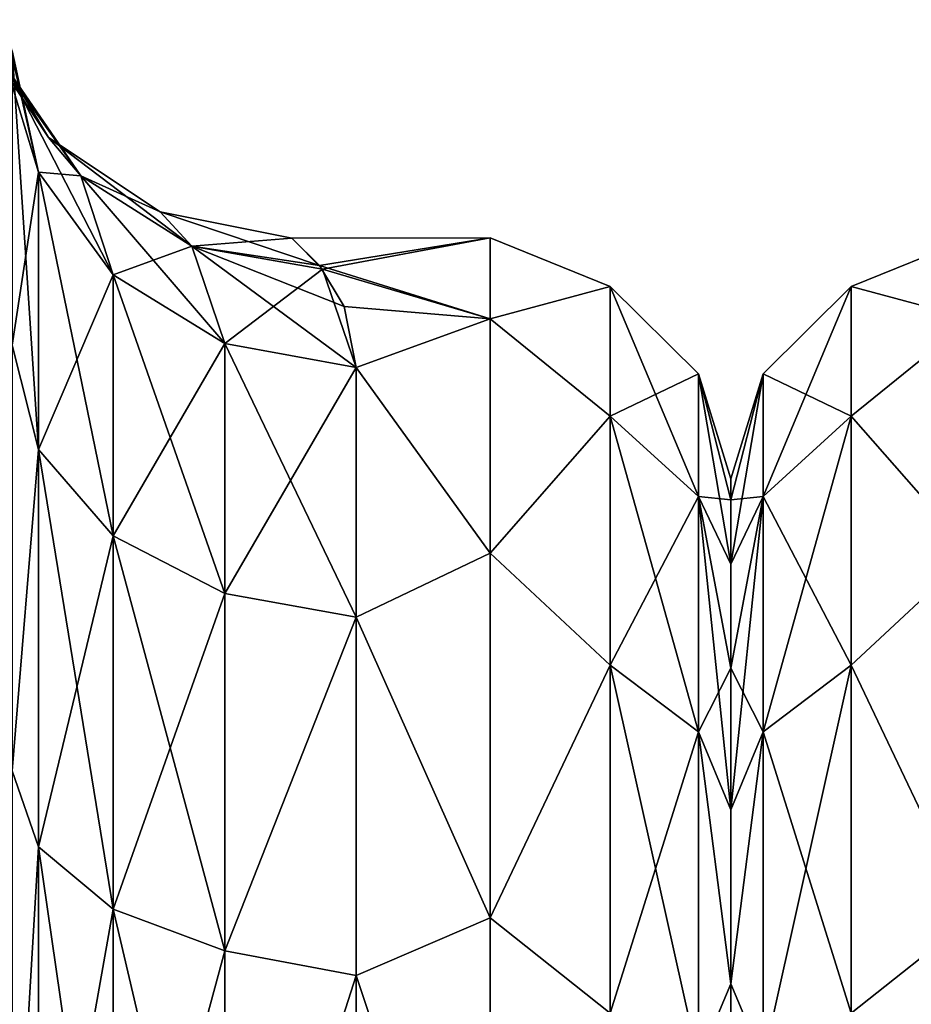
# Model space of a CAD drawing. Extents: x -100 to 297, y -1575 to 75.
# Tile 23 of 256: x 36 to 49, y -1459 to -1445. Entities that reach past the tile are written whole.
import ezdxf

# ---------------------------------------------------------------- set-up
doc = ezdxf.new("R2010")
doc.units = 0
doc.header["$LTSCALE"] = 41.718519
for name, color, linetype in [('104', 7, 'CONTINUOUS'), ('122', 7, 'CONTINUOUS'), ('139', 7, 'CONTINUOUS'), ('51', 7, 'CONTINUOUS'), ('53', 7, 'CONTINUOUS'), ('67', 7, 'CONTINUOUS'), ('68', 7, 'CONTINUOUS'), ('69', 7, 'CONTINUOUS')]:
    doc.layers.add(name, color=color, linetype=linetype)

msp = doc.modelspace()

# ---------------------------------------------------------------- linework, layer by layer
at = {"layer": '104', "linetype": 'CONTINUOUS'}
for points in [[(35.55, -1445.277, -11.265), (35.428, -1444.825, -8.597), (35.931, -1447.041, -10.522), (35.55, -1445.277, -11.265)], [(35.931, -1447.041, -10.522), (35.428, -1444.825, -8.597), (35.471, -1445.528, -5.765), (35.931, -1447.041, -10.522)], [(35.471, -1445.528, -5.765), (34.993, -1444.913, 0), (36.548, -1447.095, -5.321), (35.471, -1445.528, -5.765)], [(34.993, -1444.913, 0), (35.471, -1445.528, 5.765), (36.079, -1446.537, 0), (34.993, -1444.913, 0)], [(36.548, -1447.095, -5.321), (34.993, -1444.913, 0), (36.079, -1446.537, 0), (36.548, -1447.095, -5.321)], [(35.55, -1445.277, 11.265), (35.931, -1447.041, 10.522), (35.471, -1445.528, 5.765), (35.55, -1445.277, 11.265)], [(35.471, -1445.528, 5.765), (35.931, -1447.041, 10.522), (36.548, -1447.095, 5.321), (35.471, -1445.528, 5.765)], [(37.016, -1448.537, -9.891), (35.931, -1447.041, -10.522), (35.471, -1445.528, -5.765), (37.016, -1448.537, -9.891)], [(37.016, -1448.537, -9.891), (35.471, -1445.528, -5.765), (36.548, -1447.095, -5.321), (37.016, -1448.537, -9.891)], [(36.079, -1446.537, 0), (35.471, -1445.528, 5.765), (36.548, -1447.095, 5.321), (36.079, -1446.537, 0)], [(36.548, -1447.095, -5.321), (36.079, -1446.537, 0), (38.16, -1448.12, -4.915), (36.548, -1447.095, -5.321)], [(36.079, -1446.537, 0), (36.548, -1447.095, 5.321), (37.703, -1447.621, 0), (36.079, -1446.537, 0)], [(38.16, -1448.12, -4.915), (36.079, -1446.537, 0), (37.703, -1447.621, 0), (38.16, -1448.12, -4.915)], [(35.931, -1447.041, 10.522), (37.016, -1448.537, 9.891), (36.548, -1447.095, 5.321), (35.931, -1447.041, 10.522)], [(36.548, -1447.095, 5.321), (37.016, -1448.537, 9.891), (38.16, -1448.12, 4.915), (36.548, -1447.095, 5.321)], [(38.64, -1449.535, -9.47), (37.016, -1448.537, -9.891), (36.548, -1447.095, -5.321), (38.64, -1449.535, -9.47)], [(38.64, -1449.535, -9.47), (36.548, -1447.095, -5.321), (38.16, -1448.12, -4.915), (38.64, -1449.535, -9.47)], [(37.703, -1447.621, 0), (36.548, -1447.095, 5.321), (38.16, -1448.12, 4.915), (37.703, -1447.621, 0)], [(39.616, -1448.003, 0.353), (40.018, -1448.399, -4.361), (37.703, -1447.621, 0), (39.616, -1448.003, 0.353)], [(39.616, -1448.003, 0.353), (37.703, -1447.621, 0), (38.16, -1448.12, 4.915), (39.616, -1448.003, 0.353)], [(40.018, -1448.399, -4.361), (38.16, -1448.12, -4.915), (37.703, -1447.621, 0), (40.018, -1448.399, -4.361)], [(37.016, -1448.537, 9.891), (38.64, -1449.535, 9.47), (38.16, -1448.12, 4.915), (37.016, -1448.537, 9.891)], [(40.061, -1448.454, 4.644), (39.616, -1448.003, 0.353), (38.16, -1448.12, 4.915), (40.061, -1448.454, 4.644)], [(38.64, -1449.535, 9.47), (40.061, -1448.454, 4.644), (38.16, -1448.12, 4.915), (38.64, -1449.535, 9.47)], [(40.018, -1448.399, -4.361), (40.379, -1448.999, -6.851), (38.16, -1448.12, -4.915), (40.018, -1448.399, -4.361)], [(40.379, -1448.999, -6.851), (40.55, -1449.885, -9.323), (38.16, -1448.12, -4.915), (40.379, -1448.999, -6.851)], [(40.55, -1449.885, -9.323), (38.64, -1449.535, -9.47), (38.16, -1448.12, -4.915), (40.55, -1449.885, -9.323)], [(40.55, -1449.885, 9.323), (40.061, -1448.454, 4.644), (38.64, -1449.535, 9.47), (40.55, -1449.885, 9.323)]]:
    msp.add_3dface(points, dxfattribs=at)
at = {"layer": '122', "linetype": 'CONTINUOUS'}
for points in [[(46, -1451.503, 0), (46, -1451.812, -3.561), (46, -1451.812, 3.561), (46, -1451.503, 0)], [(46, -1451.812, -3.561), (46, -1452.746, -7.031), (46, -1451.812, 3.561), (46, -1451.812, -3.561)], [(46, -1451.812, 3.561), (46, -1452.746, -7.031), (46, -1452.746, 7.031), (46, -1451.812, 3.561)], [(46, -1452.746, -7.031), (46, -1454.257, -10.263), (46, -1452.746, 7.031), (46, -1452.746, -7.031)], [(46, -1452.746, 7.031), (46, -1454.257, -10.263), (46, -1454.257, 10.263), (46, -1452.746, 7.031)], [(46, -1454.257, -10.263), (46, -1456.319, -13.204), (46, -1454.257, 10.263), (46, -1454.257, -10.263)], [(46, -1454.257, 10.263), (46, -1456.319, -13.204), (46, -1456.319, 13.204), (46, -1454.257, 10.263)], [(46, -1456.319, -13.204), (46, -1458.853, -15.726), (46, -1456.319, 13.204), (46, -1456.319, -13.204)], [(46, -1456.319, 13.204), (46, -1458.853, -15.726), (46, -1458.853, 15.726), (46, -1456.319, 13.204)], [(46, -1458.853, -15.726), (46, -1461.781, -17.77), (46, -1458.853, 15.726), (46, -1458.853, -15.726)], [(46, -1458.853, 15.726), (46, -1461.781, -17.77), (46, -1461.781, 17.77), (46, -1458.853, 15.726)]]:
    msp.add_3dface(points, dxfattribs=at)
at = {"layer": '139', "linetype": 'CONTINUOUS'}
for points in [[(49.5, -1449.175, 7.416), (49.5, -1448, 0), (47.752, -1448.708, 3.349), (49.5, -1449.175, 7.416)], [(49.5, -1448, 0), (49.5, -1449.175, -7.416), (47.752, -1448.708, -3.349), (49.5, -1448, 0)], [(49.5, -1448, 0), (47.752, -1448.708, -3.349), (47.752, -1448.708, 3.349), (49.5, -1448, 0)], [(47.752, -1448.708, 3.349), (46.469, -1451.761, 9.243), (47.752, -1450.595, 9.776), (47.752, -1448.708, 3.349)], [(47.752, -1448.708, -3.349), (46.469, -1449.976, 3.167), (47.752, -1448.708, 3.349), (47.752, -1448.708, -3.349)], [(46.469, -1449.976, 3.167), (46.469, -1451.761, 9.243), (47.752, -1448.708, 3.349), (46.469, -1449.976, 3.167)], [(47.752, -1450.595, -9.776), (46.469, -1449.976, -3.167), (47.752, -1448.708, -3.349), (47.752, -1450.595, -9.776)], [(46.469, -1449.976, -3.167), (46.469, -1449.976, 3.167), (47.752, -1448.708, -3.349), (46.469, -1449.976, -3.167)], [(49.5, -1449.175, 7.416), (47.752, -1448.708, 3.349), (47.752, -1450.595, 9.776), (49.5, -1449.175, 7.416)], [(49.5, -1449.175, -7.416), (47.752, -1450.595, -9.776), (47.752, -1448.708, -3.349), (49.5, -1449.175, -7.416)], [(49.5, -1452.584, 14.107), (49.5, -1449.175, 7.416), (47.752, -1450.595, 9.776), (49.5, -1452.584, 14.107)], [(49.5, -1449.175, -7.416), (49.5, -1452.584, -14.107), (47.752, -1450.595, -9.776), (49.5, -1449.175, -7.416)], [(46, -1451.812, -3.561), (46, -1451.503, 0), (46.469, -1449.976, -3.167), (46, -1451.812, -3.561)], [(46.469, -1451.761, -9.243), (46, -1451.812, -3.561), (46.469, -1449.976, -3.167), (46.469, -1451.761, -9.243)], [(46, -1451.503, 0), (46, -1451.812, 3.561), (46.469, -1449.976, 3.167), (46, -1451.503, 0)], [(46.469, -1449.976, -3.167), (46, -1451.503, 0), (46.469, -1449.976, 3.167), (46.469, -1449.976, -3.167)], [(46, -1451.812, 3.561), (46, -1452.746, 7.031), (46.469, -1449.976, 3.167), (46, -1451.812, 3.561)], [(46.469, -1449.976, 3.167), (46, -1452.746, 7.031), (46.469, -1451.761, 9.243), (46.469, -1449.976, 3.167)], [(46.469, -1451.761, -9.243), (46.469, -1449.976, -3.167), (47.752, -1450.595, -9.776), (46.469, -1451.761, -9.243)], [(47.752, -1450.595, 9.776), (46.469, -1455.185, 14.571), (47.752, -1454.216, 15.41), (47.752, -1450.595, 9.776)], [(46.469, -1451.761, 9.243), (46.469, -1455.185, 14.571), (47.752, -1450.595, 9.776), (46.469, -1451.761, 9.243)], [(47.752, -1454.216, -15.41), (46.469, -1451.761, -9.243), (47.752, -1450.595, -9.776), (47.752, -1454.216, -15.41)], [(49.5, -1452.584, 14.107), (47.752, -1450.595, 9.776), (47.752, -1454.216, 15.41), (49.5, -1452.584, 14.107)], [(49.5, -1452.584, -14.107), (47.752, -1454.216, -15.41), (47.752, -1450.595, -9.776), (49.5, -1452.584, -14.107)], [(46, -1454.257, -10.263), (46, -1452.746, -7.031), (46.469, -1451.761, -9.243), (46, -1454.257, -10.263)], [(46.469, -1455.185, -14.571), (46, -1454.257, -10.263), (46.469, -1451.761, -9.243), (46.469, -1455.185, -14.571)], [(46, -1452.746, -7.031), (46, -1451.812, -3.561), (46.469, -1451.761, -9.243), (46, -1452.746, -7.031)], [(46, -1452.746, 7.031), (46, -1454.257, 10.263), (46.469, -1451.761, 9.243), (46, -1452.746, 7.031)], [(46, -1454.257, 10.263), (46, -1456.319, 13.204), (46.469, -1451.761, 9.243), (46, -1454.257, 10.263)], [(46.469, -1451.761, 9.243), (46, -1456.319, 13.204), (46.469, -1455.185, 14.571), (46.469, -1451.761, 9.243)], [(46.469, -1455.185, -14.571), (46.469, -1451.761, -9.243), (47.752, -1454.216, -15.41), (46.469, -1455.185, -14.571)], [(49.5, -1457.893, 19.416), (49.5, -1452.584, 14.107), (47.752, -1454.216, 15.41), (49.5, -1457.893, 19.416)], [(49.5, -1452.584, -14.107), (49.5, -1457.893, -19.416), (47.752, -1454.216, -15.41), (49.5, -1452.584, -14.107)], [(46, -1456.319, -13.204), (46, -1454.257, -10.263), (46.469, -1455.185, -14.571), (46, -1456.319, -13.204)], [(47.752, -1454.216, 15.41), (46.469, -1459.971, 18.718), (47.752, -1459.278, 19.796), (47.752, -1454.216, 15.41)], [(46.469, -1455.185, 14.571), (46.469, -1459.971, 18.718), (47.752, -1454.216, 15.41), (46.469, -1455.185, 14.571)], [(47.752, -1459.278, -19.796), (46.469, -1455.185, -14.571), (47.752, -1454.216, -15.41), (47.752, -1459.278, -19.796)], [(49.5, -1457.893, 19.416), (47.752, -1454.216, 15.41), (47.752, -1459.278, 19.796), (49.5, -1457.893, 19.416)], [(49.5, -1457.893, -19.416), (47.752, -1459.278, -19.796), (47.752, -1454.216, -15.41), (49.5, -1457.893, -19.416)], [(46, -1458.853, -15.726), (46, -1456.319, -13.204), (46.469, -1455.185, -14.571), (46, -1458.853, -15.726)], [(46.469, -1459.971, -18.718), (46, -1458.853, -15.726), (46.469, -1455.185, -14.571), (46.469, -1459.971, -18.718)], [(46, -1456.319, 13.204), (46, -1458.853, 15.726), (46.469, -1455.185, 14.571), (46, -1456.319, 13.204)], [(46.469, -1455.185, 14.571), (46, -1458.853, 15.726), (46.469, -1459.971, 18.718), (46.469, -1455.185, 14.571)], [(46.469, -1459.971, -18.718), (46.469, -1455.185, -14.571), (47.752, -1459.278, -19.796), (46.469, -1459.971, -18.718)], [(49.5, -1464.584, 22.825), (49.5, -1457.893, 19.416), (47.752, -1459.278, 19.796), (49.5, -1464.584, 22.825)], [(49.5, -1457.893, -19.416), (49.5, -1464.584, -22.825), (47.752, -1459.278, -19.796), (49.5, -1457.893, -19.416)], [(46, -1461.781, -17.77), (46, -1458.853, -15.726), (46.469, -1459.971, -18.718), (46, -1461.781, -17.77)], [(46, -1458.853, 15.726), (46, -1461.781, 17.77), (46.469, -1459.971, 18.718), (46, -1458.853, 15.726)]]:
    msp.add_3dface(points, dxfattribs=at)
at = {"layer": '51', "linetype": 'CONTINUOUS'}
for points in [[(46, -1451.503, 0), (46, -1451.812, 3.561), (46, -1451.812, -3.561), (46, -1451.503, 0)], [(46, -1451.812, 3.561), (46, -1452.746, 7.031), (46, -1451.812, -3.561), (46, -1451.812, 3.561)], [(46, -1451.812, -3.561), (46, -1452.746, 7.031), (46, -1452.746, -7.031), (46, -1451.812, -3.561)], [(46, -1452.746, 7.031), (46, -1454.257, 10.263), (46, -1452.746, -7.031), (46, -1452.746, 7.031)], [(46, -1452.746, -7.031), (46, -1454.257, 10.263), (46, -1454.257, -10.263), (46, -1452.746, -7.031)], [(46, -1454.257, 10.263), (46, -1456.319, 13.204), (46, -1454.257, -10.263), (46, -1454.257, 10.263)], [(46, -1454.257, -10.263), (46, -1456.319, 13.204), (46, -1456.319, -13.204), (46, -1454.257, -10.263)], [(46, -1456.319, 13.204), (46, -1458.853, 15.726), (46, -1456.319, -13.204), (46, -1456.319, 13.204)], [(46, -1456.319, -13.204), (46, -1458.853, 15.726), (46, -1458.853, -15.726), (46, -1456.319, -13.204)], [(46, -1458.853, 15.726), (46, -1461.781, 17.77), (46, -1458.853, -15.726), (46, -1458.853, 15.726)], [(46, -1458.853, -15.726), (46, -1461.781, 17.77), (46, -1461.781, -17.77), (46, -1458.853, -15.726)]]:
    msp.add_3dface(points, dxfattribs=at)
at = {"layer": '53', "linetype": 'CONTINUOUS'}
for points in [[(40.061, -1448.454, 4.644), (42.5, -1448, 0), (39.616, -1448.003, 0.353), (40.061, -1448.454, 4.644)], [(39.616, -1448.003, 0.353), (42.5, -1448, 0), (40.018, -1448.399, -4.361), (39.616, -1448.003, 0.353)], [(42.5, -1448, 0), (42.5, -1449.175, -7.416), (40.018, -1448.399, -4.361), (42.5, -1448, 0)], [(42.5, -1449.175, 7.416), (42.5, -1448, 0), (40.061, -1448.454, 4.644), (42.5, -1449.175, 7.416)], [(40.018, -1448.399, -4.361), (42.5, -1449.175, -7.416), (40.379, -1448.999, -6.851), (40.018, -1448.399, -4.361)], [(40.55, -1449.885, 9.323), (42.5, -1449.175, 7.416), (40.061, -1448.454, 4.644), (40.55, -1449.885, 9.323)], [(40.379, -1448.999, -6.851), (42.5, -1449.175, -7.416), (40.55, -1449.885, -9.323), (40.379, -1448.999, -6.851)], [(42.5, -1449.175, -7.416), (42.5, -1452.584, -14.107), (40.55, -1449.885, -9.323), (42.5, -1449.175, -7.416)], [(42.5, -1452.584, 14.107), (42.5, -1449.175, 7.416), (40.55, -1449.885, 9.323), (42.5, -1452.584, 14.107)], [(40.55, -1449.885, -9.323), (42.5, -1452.584, -14.107), (40.55, -1453.519, -15.312), (40.55, -1449.885, -9.323)], [(40.55, -1453.519, 15.312), (42.5, -1452.584, 14.107), (40.55, -1449.885, 9.323), (40.55, -1453.519, 15.312)], [(42.5, -1452.584, -14.107), (42.5, -1457.893, -19.416), (40.55, -1453.519, -15.312), (42.5, -1452.584, -14.107)], [(42.5, -1457.893, 19.416), (42.5, -1452.584, 14.107), (40.55, -1453.519, 15.312), (42.5, -1457.893, 19.416)], [(40.55, -1453.519, -15.312), (42.5, -1457.893, -19.416), (40.55, -1458.729, -19.997), (40.55, -1453.519, -15.312)], [(40.55, -1458.729, 19.997), (42.5, -1457.893, 19.416), (40.55, -1453.519, 15.312), (40.55, -1458.729, 19.997)], [(42.5, -1457.893, -19.416), (42.5, -1464.584, -22.825), (40.55, -1458.729, -19.997), (42.5, -1457.893, -19.416)], [(42.5, -1464.584, 22.825), (42.5, -1457.893, 19.416), (40.55, -1458.729, 19.997), (42.5, -1464.584, 22.825)], [(40.55, -1458.729, -19.997), (42.5, -1464.584, -22.825), (40.55, -1465.069, -22.977), (40.55, -1458.729, -19.997)], [(40.55, -1465.069, 22.977), (42.5, -1464.584, 22.825), (40.55, -1458.729, 19.997), (40.55, -1465.069, 22.977)]]:
    msp.add_3dface(points, dxfattribs=at)
at = {"layer": '67', "linetype": 'CONTINUOUS'}
for points in [[(35.55, -1445.277, 11.265), (35.55, -1449.561, 18.367), (35.931, -1447.041, 10.522), (35.55, -1445.277, 11.265)], [(35.931, -1447.041, 10.522), (35.55, -1449.561, 18.367), (35.931, -1451.079, 17.205), (35.931, -1447.041, 10.522)], [(35.931, -1447.041, 10.522), (35.931, -1451.079, 17.205), (37.016, -1448.537, 9.891), (35.931, -1447.041, 10.522)], [(37.016, -1448.537, 9.891), (35.931, -1451.079, 17.205), (37.016, -1452.333, 16.173), (37.016, -1448.537, 9.891)], [(38.64, -1449.535, 9.47), (37.016, -1448.537, 9.891), (37.016, -1452.333, 16.173), (38.64, -1449.535, 9.47)], [(35.55, -1449.561, 18.367), (35.55, -1455.753, 24.019), (35.931, -1451.079, 17.205), (35.55, -1449.561, 18.367)], [(38.641, -1453.171, 15.485), (38.64, -1449.535, 9.47), (37.016, -1452.333, 16.173), (38.641, -1453.171, 15.485)], [(38.641, -1453.171, 15.485), (40.55, -1449.885, 9.323), (38.64, -1449.535, 9.47), (38.641, -1453.171, 15.485)], [(40.55, -1453.519, 15.312), (40.55, -1449.885, 9.323), (38.641, -1453.171, 15.485), (40.55, -1453.519, 15.312)], [(35.931, -1451.079, 17.205), (35.55, -1455.753, 24.019), (35.931, -1456.857, 22.458), (35.931, -1451.079, 17.205)], [(35.931, -1451.079, 17.205), (35.931, -1456.857, 22.458), (37.016, -1452.333, 16.173), (35.931, -1451.079, 17.205)], [(37.016, -1452.333, 16.173), (35.931, -1456.857, 22.458), (37.016, -1457.765, 21.111), (37.016, -1452.333, 16.173)], [(38.641, -1453.171, 15.485), (37.016, -1452.333, 16.173), (37.016, -1457.765, 21.111), (38.641, -1453.171, 15.485)], [(38.641, -1458.371, 20.213), (38.641, -1453.171, 15.485), (37.016, -1457.765, 21.111), (38.641, -1458.371, 20.213)], [(38.641, -1458.371, 20.213), (40.55, -1453.519, 15.312), (38.641, -1453.171, 15.485), (38.641, -1458.371, 20.213)], [(40.55, -1458.729, 19.997), (40.55, -1453.519, 15.312), (38.641, -1458.371, 20.213), (40.55, -1458.729, 19.997)], [(35.55, -1455.753, 24.019), (35.55, -1463.296, 27.66), (35.931, -1456.857, 22.458), (35.55, -1455.753, 24.019)], [(35.931, -1456.857, 22.458), (35.55, -1463.296, 27.66), (35.931, -1463.893, 25.844), (35.931, -1456.857, 22.458)], [(35.931, -1456.857, 22.458), (35.931, -1463.893, 25.844), (37.016, -1457.765, 21.111), (35.931, -1456.857, 22.458)], [(37.016, -1457.765, 21.111), (35.931, -1463.893, 25.844), (37.017, -1464.379, 24.295), (37.016, -1457.765, 21.111)], [(38.641, -1458.371, 20.213), (37.016, -1457.765, 21.111), (37.017, -1464.379, 24.295), (38.641, -1458.371, 20.213)], [(38.642, -1464.703, 23.261), (38.641, -1458.371, 20.213), (37.017, -1464.379, 24.295), (38.642, -1464.703, 23.261)], [(38.642, -1464.703, 23.261), (40.55, -1458.729, 19.997), (38.641, -1458.371, 20.213), (38.642, -1464.703, 23.261)], [(40.55, -1465.069, 22.977), (40.55, -1458.729, 19.997), (38.642, -1464.703, 23.261), (40.55, -1465.069, 22.977)]]:
    msp.add_3dface(points, dxfattribs=at)
at = {"layer": '68', "linetype": 'CONTINUOUS'}
for points in [[(35.55, -1449.561, -18.367), (35.55, -1445.277, -11.265), (35.931, -1451.079, -17.205), (35.55, -1449.561, -18.367)], [(35.931, -1451.079, -17.205), (35.55, -1445.277, -11.265), (35.931, -1447.041, -10.522), (35.931, -1451.079, -17.205)], [(35.931, -1451.079, -17.205), (35.931, -1447.041, -10.522), (37.016, -1452.333, -16.173), (35.931, -1451.079, -17.205)], [(35.931, -1447.041, -10.522), (37.016, -1448.537, -9.891), (37.016, -1452.333, -16.173), (35.931, -1447.041, -10.522)], [(38.64, -1449.535, -9.47), (38.641, -1453.171, -15.485), (37.016, -1448.537, -9.891), (38.64, -1449.535, -9.47)], [(37.016, -1448.537, -9.891), (38.641, -1453.171, -15.485), (37.016, -1452.333, -16.173), (37.016, -1448.537, -9.891)], [(35.55, -1455.753, -24.019), (35.55, -1449.561, -18.367), (35.931, -1451.079, -17.205), (35.55, -1455.753, -24.019)], [(40.55, -1449.885, -9.323), (40.55, -1453.519, -15.312), (38.64, -1449.535, -9.47), (40.55, -1449.885, -9.323)], [(38.64, -1449.535, -9.47), (40.55, -1453.519, -15.312), (38.641, -1453.171, -15.485), (38.64, -1449.535, -9.47)], [(35.931, -1456.857, -22.458), (35.55, -1455.753, -24.019), (35.931, -1451.079, -17.205), (35.931, -1456.857, -22.458)], [(35.931, -1456.857, -22.458), (35.931, -1451.079, -17.205), (37.016, -1457.765, -21.111), (35.931, -1456.857, -22.458)], [(37.016, -1457.765, -21.111), (35.931, -1451.079, -17.205), (37.016, -1452.333, -16.173), (37.016, -1457.765, -21.111)], [(38.641, -1453.171, -15.485), (38.641, -1458.371, -20.213), (37.016, -1452.333, -16.173), (38.641, -1453.171, -15.485)], [(38.641, -1458.371, -20.213), (37.016, -1457.765, -21.111), (37.016, -1452.333, -16.173), (38.641, -1458.371, -20.213)], [(38.641, -1453.171, -15.485), (40.55, -1453.519, -15.312), (38.641, -1458.371, -20.213), (38.641, -1453.171, -15.485)], [(40.55, -1453.519, -15.312), (40.55, -1458.729, -19.997), (38.641, -1458.371, -20.213), (40.55, -1453.519, -15.312)], [(35.55, -1463.296, -27.66), (35.55, -1455.753, -24.019), (35.931, -1456.857, -22.458), (35.55, -1463.296, -27.66)], [(35.931, -1463.893, -25.844), (35.55, -1463.296, -27.66), (35.931, -1456.857, -22.458), (35.931, -1463.893, -25.844)], [(35.931, -1463.893, -25.844), (35.931, -1456.857, -22.458), (37.017, -1464.379, -24.295), (35.931, -1463.893, -25.844)], [(37.017, -1464.379, -24.295), (35.931, -1456.857, -22.458), (37.016, -1457.765, -21.111), (37.017, -1464.379, -24.295)], [(38.641, -1458.371, -20.213), (38.642, -1464.703, -23.261), (37.016, -1457.765, -21.111), (38.641, -1458.371, -20.213)], [(38.642, -1464.703, -23.261), (37.017, -1464.379, -24.295), (37.016, -1457.765, -21.111), (38.642, -1464.703, -23.261)], [(38.641, -1458.371, -20.213), (40.55, -1458.729, -19.997), (38.642, -1464.703, -23.261), (38.641, -1458.371, -20.213)], [(40.55, -1458.729, -19.997), (40.55, -1465.069, -22.977), (38.642, -1464.703, -23.261), (40.55, -1458.729, -19.997)]]:
    msp.add_3dface(points, dxfattribs=at)
at = {"layer": '69', "linetype": 'CONTINUOUS'}
for points in [[(42.5, -1449.175, -7.416), (42.5, -1448, 0), (44.248, -1448.708, -3.349), (42.5, -1449.175, -7.416)], [(42.5, -1448, 0), (42.5, -1449.175, 7.416), (44.248, -1448.708, 3.349), (42.5, -1448, 0)], [(42.5, -1448, 0), (44.248, -1448.708, 3.349), (44.248, -1448.708, -3.349), (42.5, -1448, 0)], [(42.5, -1449.175, -7.416), (44.248, -1448.708, -3.349), (44.248, -1450.595, -9.776), (42.5, -1449.175, -7.416)], [(42.5, -1449.175, 7.416), (44.248, -1450.595, 9.776), (44.248, -1448.708, 3.349), (42.5, -1449.175, 7.416)], [(44.248, -1448.708, 3.349), (45.531, -1449.976, -3.167), (44.248, -1448.708, -3.349), (44.248, -1448.708, 3.349)], [(45.531, -1449.976, -3.167), (45.531, -1451.761, -9.243), (44.248, -1448.708, -3.349), (45.531, -1449.976, -3.167)], [(44.248, -1450.595, 9.776), (45.531, -1449.976, 3.167), (44.248, -1448.708, 3.349), (44.248, -1450.595, 9.776)], [(44.248, -1448.708, -3.349), (45.531, -1451.761, -9.243), (44.248, -1450.595, -9.776), (44.248, -1448.708, -3.349)], [(45.531, -1449.976, 3.167), (45.531, -1449.976, -3.167), (44.248, -1448.708, 3.349), (45.531, -1449.976, 3.167)], [(42.5, -1452.584, -14.107), (42.5, -1449.175, -7.416), (44.248, -1450.595, -9.776), (42.5, -1452.584, -14.107)], [(42.5, -1449.175, 7.416), (42.5, -1452.584, 14.107), (44.248, -1450.595, 9.776), (42.5, -1449.175, 7.416)], [(45.531, -1451.761, 9.243), (45.531, -1449.976, 3.167), (44.248, -1450.595, 9.776), (45.531, -1451.761, 9.243)], [(46, -1451.812, 3.561), (46, -1451.503, 0), (45.531, -1449.976, 3.167), (46, -1451.812, 3.561)], [(45.531, -1451.761, 9.243), (46, -1451.812, 3.561), (45.531, -1449.976, 3.167), (45.531, -1451.761, 9.243)], [(46, -1451.503, 0), (46, -1451.812, -3.561), (45.531, -1449.976, -3.167), (46, -1451.503, 0)], [(45.531, -1449.976, 3.167), (46, -1451.503, 0), (45.531, -1449.976, -3.167), (45.531, -1449.976, 3.167)], [(46, -1451.812, -3.561), (46, -1452.746, -7.031), (45.531, -1449.976, -3.167), (46, -1451.812, -3.561)], [(45.531, -1449.976, -3.167), (46, -1452.746, -7.031), (45.531, -1451.761, -9.243), (45.531, -1449.976, -3.167)], [(42.5, -1452.584, -14.107), (44.248, -1450.595, -9.776), (44.248, -1454.216, -15.41), (42.5, -1452.584, -14.107)], [(42.5, -1452.584, 14.107), (44.248, -1454.216, 15.41), (44.248, -1450.595, 9.776), (42.5, -1452.584, 14.107)], [(45.531, -1451.761, -9.243), (45.531, -1455.185, -14.571), (44.248, -1450.595, -9.776), (45.531, -1451.761, -9.243)], [(44.248, -1454.216, 15.41), (45.531, -1451.761, 9.243), (44.248, -1450.595, 9.776), (44.248, -1454.216, 15.41)], [(44.248, -1450.595, -9.776), (45.531, -1455.185, -14.571), (44.248, -1454.216, -15.41), (44.248, -1450.595, -9.776)], [(45.531, -1455.185, 14.571), (45.531, -1451.761, 9.243), (44.248, -1454.216, 15.41), (45.531, -1455.185, 14.571)], [(46, -1454.257, 10.263), (46, -1452.746, 7.031), (45.531, -1451.761, 9.243), (46, -1454.257, 10.263)], [(45.531, -1455.185, 14.571), (46, -1454.257, 10.263), (45.531, -1451.761, 9.243), (45.531, -1455.185, 14.571)], [(46, -1452.746, 7.031), (46, -1451.812, 3.561), (45.531, -1451.761, 9.243), (46, -1452.746, 7.031)], [(46, -1452.746, -7.031), (46, -1454.257, -10.263), (45.531, -1451.761, -9.243), (46, -1452.746, -7.031)], [(46, -1454.257, -10.263), (46, -1456.319, -13.204), (45.531, -1451.761, -9.243), (46, -1454.257, -10.263)], [(45.531, -1451.761, -9.243), (46, -1456.319, -13.204), (45.531, -1455.185, -14.571), (45.531, -1451.761, -9.243)], [(42.5, -1457.893, -19.416), (42.5, -1452.584, -14.107), (44.248, -1454.216, -15.41), (42.5, -1457.893, -19.416)], [(42.5, -1452.584, 14.107), (42.5, -1457.893, 19.416), (44.248, -1454.216, 15.41), (42.5, -1452.584, 14.107)], [(42.5, -1457.893, -19.416), (44.248, -1454.216, -15.41), (44.248, -1459.278, -19.796), (42.5, -1457.893, -19.416)], [(42.5, -1457.893, 19.416), (44.248, -1459.278, 19.796), (44.248, -1454.216, 15.41), (42.5, -1457.893, 19.416)], [(44.248, -1454.216, -15.41), (45.531, -1459.971, -18.718), (44.248, -1459.278, -19.796), (44.248, -1454.216, -15.41)], [(45.531, -1455.185, -14.571), (45.531, -1459.971, -18.718), (44.248, -1454.216, -15.41), (45.531, -1455.185, -14.571)], [(44.248, -1459.278, 19.796), (45.531, -1455.185, 14.571), (44.248, -1454.216, 15.41), (44.248, -1459.278, 19.796)], [(46, -1456.319, 13.204), (46, -1454.257, 10.263), (45.531, -1455.185, 14.571), (46, -1456.319, 13.204)], [(45.531, -1459.971, 18.718), (45.531, -1455.185, 14.571), (44.248, -1459.278, 19.796), (45.531, -1459.971, 18.718)], [(46, -1458.853, 15.726), (46, -1456.319, 13.204), (45.531, -1455.185, 14.571), (46, -1458.853, 15.726)], [(45.531, -1459.971, 18.718), (46, -1458.853, 15.726), (45.531, -1455.185, 14.571), (45.531, -1459.971, 18.718)], [(46, -1456.319, -13.204), (46, -1458.853, -15.726), (45.531, -1455.185, -14.571), (46, -1456.319, -13.204)], [(45.531, -1455.185, -14.571), (46, -1458.853, -15.726), (45.531, -1459.971, -18.718), (45.531, -1455.185, -14.571)], [(42.5, -1464.584, -22.825), (42.5, -1457.893, -19.416), (44.248, -1459.278, -19.796), (42.5, -1464.584, -22.825)], [(42.5, -1457.893, 19.416), (42.5, -1464.584, 22.825), (44.248, -1459.278, 19.796), (42.5, -1457.893, 19.416)], [(46, -1461.781, 17.77), (46, -1458.853, 15.726), (45.531, -1459.971, 18.718), (46, -1461.781, 17.77)], [(46, -1458.853, -15.726), (46, -1461.781, -17.77), (45.531, -1459.971, -18.718), (46, -1458.853, -15.726)]]:
    msp.add_3dface(points, dxfattribs=at)

doc.saveas('drawing.dxf')
